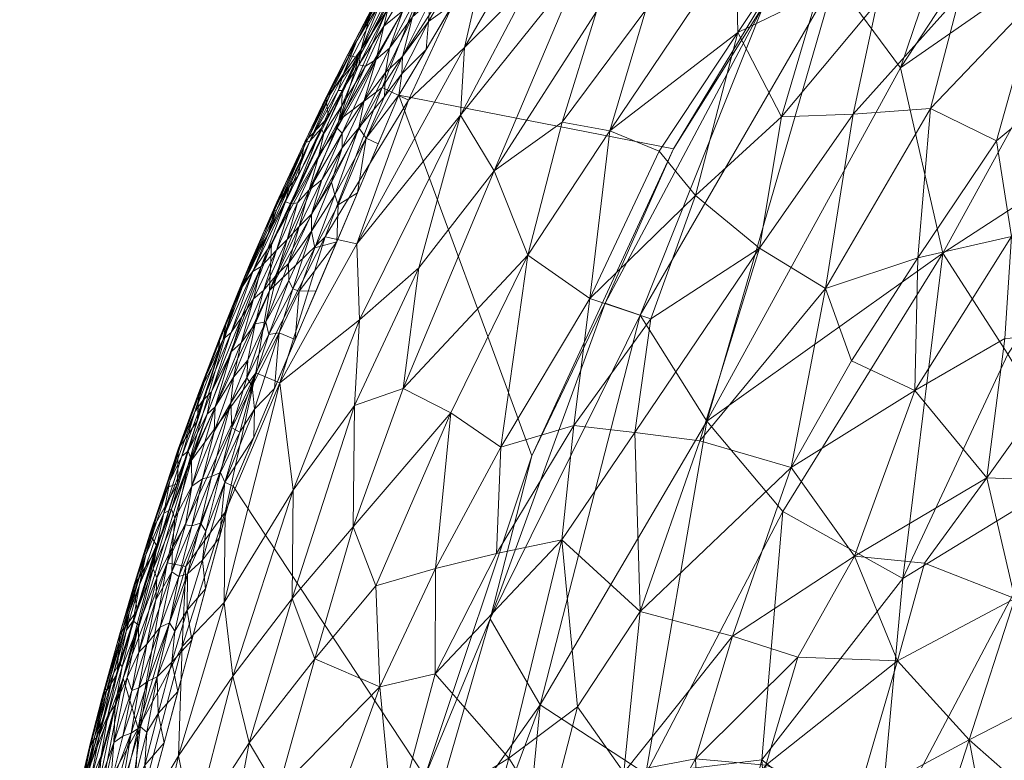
# Model space of a CAD drawing. Header units: millimetres. Extents: x -250 to 250, y 0 to 425.
# Tile 44 of 78: x -244 to -167, y 235 to 293. Entities that reach past the tile are written whole.
import ezdxf

# ---------------------------------------------------------------- set-up
doc = ezdxf.new("R2010")
doc.units = ezdxf.units.MM
doc.layers.add('A-GENM', color=13, linetype='Continuous')

# ---------------------------------------------------------------- blocks, each defined once
blk = doc.blocks.new('MODEL_CLU031I1-1CAAULW00 - MODEL_CLU031I1-1CAAULW00-467139-Preview')
at = {"layer": 'A-GENM', "lineweight": 9}
mesh = blk.add_polyface(dxfattribs=at)
corners = [(237.998, -26.315), (233.582, -15.427), (224.68, -7.759), (213.259, -5), (0, -5), (-213.259, -5), (-224.68, -7.759), (-233.582, -15.428), (-237.998, -26.316), (-244.391, -92.383), (-243.837, -158.755), (-236.345, -224.699), (-227.718, -256.732), (-214.767, -287.276), (-197.766, -315.765), (-177.048, -341.678), (-153, -364.534), (-126.064, -383.903), (-96.731, -399.404), (-65.546, -410.724), (-33.095, -417.62), (0, -419.938), (33.095, -417.62), (65.546, -410.723), (96.731, -399.404), (126.064, -383.903), (153, -364.534), (177.048, -341.678), (197.766, -315.765), (214.767, -287.275), (227.715, -256.73), (236.338, -224.698), (243.837, -158.755), (244.391, -92.383), (170, -110), (170, -118.927), (182.913, -123.195), (194.655, -130.056), (204.726, -139.226), (211.075, -147.647), (215.99, -157.009), (219.323, -167.051), (220.982, -177.486), (220.936, -187.961), (219.858, -198.213), (218.394, -208.299), (212.735, -234.083), (204.372, -259.119), (193.323, -283.09), (179.648, -305.665), (163.453, -326.507), (144.901, -345.281), (124.209, -361.664), (101.654, -375.37), (77.57, -386.165), (52.333, -393.893), (26.344, -398.492), (-0.006, -400), (-26.358, -398.49), (-52.347, -393.889), (-77.583, -386.16), (-101.667, -375.364), (-124.221, -361.656), (-144.912, -345.272), (-163.462, -326.497), (-179.655, -305.655), (-193.329, -283.079), (-204.377, -259.108), (-212.738, -234.073), (-218.394, -208.299), (-219.86, -198.199), (-220.936, -187.961), (-220.729, -174.874), (-217.866, -161.976), (-212.447, -149.913), (-204.726, -139.226), (-195.046, -130.346), (-183.706, -123.559), (-171.25, -119.212), (-158.201, -117.471), (-79.1, -117.471), (0, -117.471), (79.1, -117.471), (158.201, -117.471), (159.101, -117.505), (160, -117.552), (160, -107.855), (159.082, -104.969), (156.667, -103.141), (142.038, -92.698), (135.197, -76.076), (138.237, -58.361), (150.227, -44.97), (167.5, -40), (200.5, -40), (216.75, -44.354), (228.646, -56.25), (233, -72.5), (228.646, -88.75), (216.75, -100.646), (200.5, -105), (175, -105), (171.464, -106.464), (17.455, -60), (12.342, -72.342), (0, -77.455), (-12.342, -72.342), (-17.455, -60), (-12.342, -47.658), (0, -42.545), (12.342, -47.658)]
mesh.append_faces([[corners[k] for k in face] for face in [(34, 101, 102)]], dxfattribs={"vtx0": -1})
mesh.append_faces([[corners[k] for k in face] for face in [(16, 63, 15), (60, 19, 59), (71, 11, 70), (77, 9, 76), (76, 9, 75), (79, 5, 78), (78, 9, 77), (41, 32, 40), (92, 4, 91)]], dxfattribs={"vtx0": -1, "vtx1": -1})
mesh.append_faces([[corners[k] for k in face] for face in [(110, 91, 4, 109)]], dxfattribs={"vtx0": -1, "vtx1": -1, "vtx2": -1})
mesh.append_faces([[corners[k] for k in face] for face in [(64, 14, 15, 63), (14, 64, 65), (14, 65, 66), (59, 19, 20, 58), (58, 20, 21, 57), (10, 72, 73), (10, 73, 74, 9), (11, 69, 70), (9, 74, 75), (106, 80, 81, 105), (81, 104, 105), (82, 103, 104, 81), (5, 107, 108), (24, 53, 54, 23), (53, 24, 25, 52), (52, 25, 26, 51), (51, 26, 27, 50), (28, 49, 50, 27), (30, 46, 47, 29), (29, 47, 48), (31, 45, 46, 30), (99, 38, 39), (32, 41, 42), (100, 37, 38, 99), (89, 82, 83, 88), (33, 98, 99, 32), (97, 33, 0, 96), (3, 94, 95, 2), (3, 93, 94), (0, 95, 96)]], dxfattribs={"vtx0": -1, "vtx2": -1})
mesh.append_faces([[corners[k] for k in face] for face in [(5, 79, 80, 107), (91, 110, 103, 82)]], dxfattribs={"vtx0": -1, "vtx2": -1, "vtx3": -1})
mesh.append_faces([[corners[k] for k in face] for face in [(95, 0, 1, 2)]], dxfattribs={"vtx0": -1, "vtx3": -1})
mesh.append_faces([[corners[k] for k in face] for face in [(85, 86, 84)]], dxfattribs={"vtx1": -1})
mesh.append_faces([[corners[k] for k in face] for face in [(106, 107, 80), (54, 55, 23), (44, 45, 31), (42, 43, 32), (89, 90, 82), (90, 91, 82), (97, 98, 33)]], dxfattribs={"vtx1": -1, "vtx2": -1})
mesh.append_faces([[corners[k] for k in face] for face in [(8, 9, 78, 5), (39, 40, 32, 99), (83, 84, 86, 88)]], dxfattribs={"vtx1": -1, "vtx2": -1, "vtx3": -1})
mesh.append_faces([[corners[k] for k in face] for face in [(62, 63, 16, 17), (11, 12, 68, 69), (12, 13, 67, 68), (13, 14, 66, 67), (18, 19, 60, 61), (56, 57, 21, 22), (22, 23, 55, 56), (61, 62, 17, 18), (71, 72, 10, 11), (108, 109, 4, 5), (48, 49, 28, 29), (36, 37, 100, 101), (43, 44, 31, 32), (92, 93, 3, 4)]], dxfattribs={"vtx1": -1, "vtx3": -1})
mesh.append_faces([[corners[k] for k in face] for face in [(6, 7, 8, 5), (86, 87, 88)]], dxfattribs={"vtx2": -1})
mesh.append_faces([[corners[k] for k in face] for face in [(34, 35, 36, 101)]], dxfattribs={"vtx2": -1, "vtx3": -1})
mesh = blk.add_polyface(dxfattribs=at)
corners = [(195.929, -246.948, -108.537), (196.328, -260.928, -100.138), (191.259, -260.292, -107.018), (203.098, -230.657, -106.919), (197.207, -234.391, -112.683), (198.19, -223.45, -115.527), (186.107, -225.172, -127.52), (191.198, -227.73, -121.735), (186.095, -234.969, -124.359), (184.114, -258.203, -116.281), (188.709, -245.025, -117.697), (202.036, -252.558, -97.376), (200.827, -239.51, -105.972), (218.333, -253.562, -67.858), (210.713, -262.461, -76.027), (216.558, -248.946, -75.296), (213.361, -216.641, -97.8), (217.232, -202.194, -96.38), (220.838, -207.925, -88.639), (223.106, -247.96, -61.433), (221.33, -243.264, -69.462), (215.195, -229.97, -89.369), (220.118, -218.918, -85.696), (219.769, -231.352, -80.41), (204.734, -221.104, -108.338), (209.221, -206.771, -106.82), (201.161, -210.215, -115.948), (206.173, -235.514, -100.628), (208.837, -225.374, -101.226), (191.601, -235.451, -118.561), (211.934, -242.078, -88.309), (206.815, -259.787, -85.144), (201.1, -261.464, -93.013), (207.141, -251.478, -90.338), (211.913, -250.301, -83.096), (225.107, -218.903, -75.917), (218.227, -263.048, -59.073), (223.026, -256.434, -53.363), (216.255, -241.078, -81.293), (193.273, -218.951, -122.235), (194.099, -207.366, -124.27), (187.729, -215.896, -128.47), (187.96, -207.886, -130.047), (224.237, -232.921, -70.171), (183.606, -243.399, -123.574)]
mesh.append_faces([[corners[k] for k in face] for face in [(0, 1, 2), (3, 4, 5), (6, 7, 8), (0, 2, 9), (0, 9, 10), (11, 0, 12), (13, 14, 15), (16, 17, 18), (19, 13, 20), (21, 22, 23), (24, 25, 16), (5, 26, 24), (21, 27, 28), (5, 4, 29), (27, 3, 28), (27, 30, 11), (31, 32, 33), (31, 33, 34), (23, 22, 35), (36, 19, 37), (30, 38, 34), (24, 26, 25), (26, 39, 40), (41, 40, 39), (42, 40, 41), (7, 29, 8), (10, 4, 0), (4, 3, 12), (1, 0, 11), (7, 6, 39), (41, 39, 6), (43, 20, 38), (23, 38, 21), (27, 21, 30), (16, 22, 21), (5, 7, 39), (7, 5, 29), (26, 5, 39), (5, 24, 3), (4, 10, 29), (44, 29, 10), (16, 18, 22), (28, 24, 16), (12, 3, 27), (24, 28, 3), (21, 28, 16), (11, 12, 27), (4, 12, 0), (33, 32, 11), (11, 30, 33), (34, 33, 30), (30, 21, 38), (14, 34, 15), (43, 38, 23), (15, 34, 38), (14, 31, 34), (20, 13, 15), (36, 13, 19), (38, 20, 15), (29, 44, 8)]], dxfattribs={"vtx0": -1, "vtx1": -1, "vtx2": -1})
mesh = blk.add_polyface(dxfattribs=at)
corners = [(242.075, -204.518, -29.94), (242.585, -208.866, -22.524), (240.534, -212.888, -31.553), (231.223, -258.416, -16.498), (232.868, -250.756, -22.872), (236.301, -241.751, -18.262), (231.71, -244.21, -38.555), (228.339, -254.723, -37.953), (228.43, -247.646, -46.445), (238.116, -217.565, -39.141), (239.556, -208.021, -40.201), (223.106, -247.96, -61.433), (227.731, -241.893, -54.424), (223.026, -256.434, -53.363), (235.544, -229.683, -39.207), (234.835, -223.069, -47.562), (227.433, -206.926, -76.174), (225.107, -218.903, -75.917), (220.118, -218.918, -85.696), (240.444, -220.641, -23.566), (242.609, -214.645, -13.957), (238.333, -224.444, -31.654), (235.143, -237.823, -31.673), (226.471, -236.703, -62.175), (230.842, -229.938, -55.273), (228.5, -225.851, -64.388), (235.343, -211.908, -53.31), (231.987, -235.688, -46.818), (233.613, -252.073, -5.333), (239.854, -232.392, -5.258), (239.876, -228.673, -15.24), (233.904, -202.589, -62.184), (230.082, -215.071, -66.367), (220.838, -207.925, -88.639), (244.065, -204.011, -14.074), (242.937, -211.775, -5.18), (241.396, -222.083, -5.219), (238.105, -232.359, -22.75), (231.42, -250.459, -31.073), (225.949, -265.584, -30.686), (224.056, -264.797, -39.548), (219.769, -231.352, -80.41), (224.237, -232.921, -70.171), (221.33, -243.264, -69.462)]
mesh.append_faces([[corners[k] for k in face] for face in [(28, 5, 29)]], dxfattribs={"vtx0": -1, "vtx1": -1})
mesh.append_faces([[corners[k] for k in face] for face in [(0, 1, 2), (3, 4, 5), (6, 7, 8), (9, 10, 2), (11, 12, 13), (9, 14, 15), (16, 17, 18), (19, 1, 20), (21, 22, 14), (5, 4, 22), (14, 22, 6), (13, 12, 8), (23, 12, 11), (24, 25, 26), (24, 15, 27), (28, 3, 5), (30, 19, 20), (31, 26, 32), (26, 10, 9), (25, 24, 23), (17, 16, 32), (33, 16, 18), (20, 34, 35), (30, 5, 37), (20, 1, 34), (2, 1, 19), (21, 2, 19), (30, 20, 36), (29, 5, 30), (19, 30, 37), (9, 21, 14), (21, 19, 37), (6, 22, 38), (7, 6, 38), (6, 8, 27), (39, 7, 38), (8, 7, 40), (21, 9, 2), (27, 15, 14), (24, 26, 15), (26, 9, 15), (6, 27, 14), (27, 8, 12), (25, 17, 32), (41, 17, 42), (5, 22, 37), (21, 37, 22), (40, 13, 8), (11, 43, 23), (27, 12, 24), (25, 23, 42), (24, 12, 23), (17, 25, 42), (25, 32, 26), (39, 38, 4), (43, 42, 23), (22, 4, 38)]], dxfattribs={"vtx0": -1, "vtx1": -1, "vtx2": -1})
mesh.append_faces([[corners[k] for k in face] for face in [(30, 36, 29), (20, 35, 36)]], dxfattribs={"vtx0": -1, "vtx2": -1})
mesh = blk.add_polyface(dxfattribs=at)
corners = [(166.662, -247.978, -136.348), (175.811, -243.095, -130.781), (173.718, -250.735, -129.62), (162.27, -214.968, -147.89), (153.896, -222.023, -151.393), (154.547, -214.551, -152.295), (138.596, -219.226, -158.881), (141.061, -230.178, -156.122), (132.113, -224.268, -160.581), (146.767, -235.505, -152.353), (136.617, -239.108, -156.304), (160.858, -241.746, -142.514), (170.212, -236.933, -137.345), (151.324, -241.702, -148.389), (159.736, -249.362, -140.827), (163.706, -231.213, -143.546), (179, -232.217, -131.742), (186.107, -225.172, -127.52), (186.095, -234.969, -124.359), (179.186, -251.286, -124.483), (188.709, -245.025, -117.697), (184.114, -258.203, -116.281), (167.864, -224.525, -142.371), (161.501, -223.448, -146.749), (148.215, -227.183, -153.344), (147.073, -218.786, -155.337), (140.375, -248.955, -152.228), (149.377, -253.849, -145.906), (138.965, -260.674, -149.465), (132.825, -249.106, -155.672), (168.845, -257.393, -130.928), (158.858, -257.012, -138.672), (174.456, -264.198, -122.828), (183.606, -243.399, -123.574), (154.442, -229.669, -149.557), (174.399, -223.996, -137.753), (172.375, -213.942, -141.439), (181.996, -212.582, -134.275), (180.42, -224.439, -132.788), (187.729, -215.896, -128.47), (146.357, -207.955, -157.018), (144.018, -242.349, -152.123), (132.822, -214.808, -161.483)]
mesh.append_faces([[corners[k] for k in face] for face in [(0, 1, 2), (3, 4, 5), (6, 7, 8), (9, 10, 7), (0, 11, 12), (13, 11, 14), (12, 11, 15), (16, 17, 18), (19, 20, 21), (15, 22, 12), (23, 4, 3), (4, 24, 25), (1, 19, 2), (1, 16, 18), (24, 9, 7), (26, 27, 28), (13, 27, 26), (10, 26, 29), (15, 11, 13), (0, 30, 31), (30, 19, 32), (19, 33, 20), (14, 11, 0), (0, 12, 1), (0, 31, 14), (15, 13, 34), (34, 23, 15), (35, 36, 37), (36, 35, 22), (16, 1, 12), (33, 1, 18), (12, 35, 16), (38, 17, 16), (38, 16, 35), (38, 39, 17), (23, 22, 15), (4, 23, 34), (22, 3, 36), (24, 4, 34), (4, 25, 5), (40, 5, 25), (40, 25, 6), (9, 34, 13), (25, 24, 7), (34, 9, 24), (41, 9, 13), (10, 9, 41), (13, 26, 41), (10, 41, 26), (22, 23, 3), (12, 22, 35), (40, 6, 42), (7, 6, 25), (1, 33, 19), (31, 27, 14), (13, 14, 27), (19, 30, 2), (0, 2, 30), (35, 37, 38), (39, 38, 37)]], dxfattribs={"vtx0": -1, "vtx1": -1, "vtx2": -1})
mesh = blk.add_polyface(dxfattribs=at)
corners = [(198.656, -271.022, -16.073), (207.625, -246.372, -21.066), (195.908, -270.093, -33.93), (204.372, -259.119), (193.323, -283.09), (212.735, -234.083), (218.394, -208.299), (217.303, -208.297, -10.389), (206.789, -208.304, -55.167), (195.467, -234.29, -67.361), (203.743, -239.677, -45.247), (148.142, -222.747, -125.196), (165.406, -208.299, -112.092), (155.099, -208.299, -121.833), (186.403, -235.372, -81.695), (177.355, -228.271, -96.004), (175.405, -249.525, -90.598), (149.379, -238.067, -120.894), (138.878, -235.018, -129.679), (213.625, -225.684, -19.357), (190.7, -261.826, -58.428), (215.434, -208.293, -28.186), (211.111, -208.299, -41.677), (193.228, -208.299, -80.054), (200.008, -208.302, -67.611), (161.743, -257.896, -102.644), (160.499, -235.964, -111.65), (150.728, -252.095, -115.51), (133.35, -249.171, -130.055), (184.779, -254.758, -74.506), (172.279, -274.927, -80.118), (167.186, -267.048, -91.911), (184.47, -208.299, -91.203), (175.713, -208.298, -102.352), (137.301, -261.385, -123.191), (147.192, -270.077, -111.299), (154.074, -286.74, -94.807), (143.56, -208.299, -130.08)]
mesh.append_faces([[corners[k] for k in face] for face in [(3, 0, 4), (23, 9, 24), (37, 11, 13), (32, 14, 23)]], dxfattribs={"vtx0": -1, "vtx1": -1})
mesh.append_faces([[corners[k] for k in face] for face in [(0, 1, 2), (8, 9, 10), (14, 15, 16), (17, 11, 18), (10, 1, 19), (1, 10, 2), (20, 10, 9), (2, 10, 20), (25, 26, 27), (27, 17, 28), (26, 25, 15), (1, 0, 3), (16, 29, 14), (29, 30, 20), (31, 30, 16), (31, 16, 25), (20, 9, 29), (7, 19, 5), (5, 19, 1), (14, 29, 9), (16, 30, 29), (23, 14, 9), (14, 32, 15), (15, 33, 26), (27, 34, 35), (25, 27, 35), (17, 27, 26), (36, 25, 35), (25, 16, 15), (26, 11, 17), (25, 36, 31), (21, 10, 19), (12, 11, 26)]], dxfattribs={"vtx0": -1, "vtx1": -1, "vtx2": -1})
mesh.append_faces([[corners[k] for k in face] for face in [(11, 12, 13), (1, 3, 5), (19, 7, 21), (26, 33, 12), (9, 8, 24)]], dxfattribs={"vtx0": -1, "vtx2": -1})
mesh.append_faces([[corners[k] for k in face] for face in [(10, 21, 22, 8)]], dxfattribs={"vtx0": -1, "vtx3": -1})
mesh.append_faces([[corners[k] for k in face] for face in [(32, 33, 15)]], dxfattribs={"vtx1": -1, "vtx2": -1})
mesh.append_faces([[corners[k] for k in face] for face in [(5, 6, 7)]], dxfattribs={"vtx2": -1})
mesh = blk.add_polyface(dxfattribs=at)
corners = [(235.557, -233.245, -0.099), (236.393, -228.949, -0.08), (235.508, -230.975, -0.02), (238.913, -236.261, -4.288), (239.683, -232.308, -3.628), (238.559, -237.138, -3.645), (238.985, -231.484, -1.936), (238.892, -233.609, -2.491), (239.82, -228.782, -2.304), (240.02, -231.339, -4.173), (234.183, -232.706), (233.105, -236.71), (234.625, -234.953, -0.023), (238.198, -233.433, -1.536), (239.139, -229.144, -1.546), (238.103, -231.867, -1.135), (240.018, -229.973, -3.149), (240.589, -228.206, -3.776), (239.087, -234.164, -3.131), (238.165, -237.323, -2.772), (239.659, -233.252, -4.71), (240.397, -229.811, -4.584), (238.848, -236.714, -4.737), (237.038, -236.714, -1.188), (233.581, -238.98, -0.02), (234.947, -237.955, -0.233), (236.391, -233.224, -0.334), (235.681, -237.447, -0.461), (236.327, -237.223, -0.773), (237.291, -233.367, -0.798), (234.455, -237.523, -0.087), (237.276, -229.209, -0.336), (235.261, -228.702), (237.246, -227.077, -0.185), (237.299, -231.378, -0.551), (239.015, -227.584, -1.145), (238.177, -229.491, -0.822), (238.028, -235.673, -1.937), (239.72, -230.388, -2.7), (237.495, -238.825, -2.278), (236.921, -239.629, -1.795), (238.097, -238.397, -3.214), (239.898, -232.19, -5.257), (240.664, -227.062, -5.237), (238.333, -237.135, -5.276)]
mesh.append_faces([[corners[k] for k in face] for face in [(42, 20, 44)]], dxfattribs={"vtx0": -1, "vtx1": -1})
mesh.append_faces([[corners[k] for k in face] for face in [(0, 1, 2), (3, 4, 5), (6, 7, 8), (4, 3, 9), (13, 14, 15), (16, 4, 17), (18, 7, 19), (9, 20, 21), (20, 3, 22), (15, 23, 13), (11, 24, 12), (0, 25, 26), (27, 28, 29), (26, 25, 27), (0, 12, 30), (2, 10, 12), (25, 0, 30), (0, 26, 31), (12, 24, 30), (0, 2, 12), (0, 33, 1), (33, 0, 31), (34, 31, 26), (27, 34, 26), (34, 27, 29), (15, 35, 36), (35, 15, 14), (34, 29, 36), (15, 29, 23), (6, 14, 13), (13, 37, 6), (16, 38, 18), (37, 7, 6), (19, 7, 39), (13, 23, 40), (7, 37, 39), (40, 37, 13), (4, 16, 18), (5, 4, 18), (4, 9, 17), (18, 19, 41), (20, 9, 3), (23, 29, 28), (15, 36, 29), (8, 7, 38), (18, 38, 7), (18, 41, 5), (44, 20, 22), (42, 21, 20)]], dxfattribs={"vtx0": -1, "vtx1": -1, "vtx2": -1})
mesh.append_faces([[corners[k] for k in face] for face in [(21, 42, 43)]], dxfattribs={"vtx0": -1, "vtx2": -1})
mesh.append_faces([[corners[k] for k in face] for face in [(10, 11, 12), (32, 10, 2)]], dxfattribs={"vtx1": -1, "vtx2": -1})
mesh = blk.add_polyface(dxfattribs=at)
corners = [(234.947, -237.955, -0.233), (234.455, -237.523, -0.087), (233.661, -241.85, -0.163), (235.635, -240.781, -0.921), (236.327, -237.223, -0.773), (235.076, -240.986, -0.617), (234.376, -241.512, -0.361), (235.681, -237.447, -0.461), (232.282, -245.422, -0.085), (232.697, -246.067, -0.229), (233.581, -238.98, -0.02), (232.511, -242.993, -0.022), (238.028, -235.673, -1.937), (236.921, -239.629, -1.795), (237.495, -238.825, -2.278), (235.982, -241.789, -1.417), (235.086, -243.767, -1.121), (235.098, -245.892, -1.695), (236.596, -242.949, -2.604), (236.374, -242.642, -2.127), (237.708, -240.86, -4.066), (236.592, -245.129, -4.5), (237.977, -240.152, -4.715), (236.767, -242.08, -5.295), (233.417, -245.742, -0.461), (234.462, -244.395, -0.81), (230.949, -244.718), (232.027, -240.714), (233.105, -236.71), (235.524, -246.223, -2.375), (236.048, -245.508, -2.944), (237.064, -242.123, -3.087), (237.578, -240.864, -3.558), (238.559, -237.138, -3.645), (237.038, -236.714, -1.188), (238.913, -236.261, -4.288), (236.334, -245.6, -3.812), (235.202, -247.024, -5.314), (238.333, -237.135, -5.276), (235.837, -246.847, -3.379), (238.165, -237.323, -2.772), (238.848, -236.714, -4.737), (238.097, -238.397, -3.214)]
mesh.append_faces([[corners[k] for k in face] for face in [(26, 11, 27), (23, 21, 37)]], dxfattribs={"vtx0": -1, "vtx1": -1})
mesh.append_faces([[corners[k] for k in face] for face in [(0, 1, 2), (3, 4, 5), (6, 5, 7), (2, 8, 9), (10, 11, 2), (0, 6, 7), (12, 13, 14), (15, 16, 17), (18, 14, 19), (20, 21, 22), (23, 22, 21), (7, 5, 4), (24, 6, 9), (2, 9, 6), (5, 24, 25), (0, 2, 6), (2, 11, 8), (1, 10, 2), (11, 10, 27), (16, 15, 3), (29, 19, 17), (18, 30, 31), (13, 19, 14), (32, 20, 33), (3, 34, 4), (34, 15, 13), (17, 13, 15), (17, 19, 13), (18, 19, 29), (33, 20, 35), (22, 35, 20), (20, 36, 21), (32, 36, 20), (31, 30, 39), (18, 31, 40), (29, 30, 18), (39, 36, 32), (24, 5, 6), (5, 25, 3), (16, 3, 25), (34, 3, 15), (35, 22, 41), (18, 40, 14), (31, 32, 42), (42, 32, 33), (32, 31, 39), (31, 42, 40), (22, 38, 41)]], dxfattribs={"vtx0": -1, "vtx1": -1, "vtx2": -1})
mesh.append_faces([[corners[k] for k in face] for face in [(22, 23, 38)]], dxfattribs={"vtx0": -1, "vtx2": -1})
mesh.append_faces([[corners[k] for k in face] for face in [(28, 27, 10)]], dxfattribs={"vtx1": -1, "vtx2": -1})
mesh = blk.add_polyface(dxfattribs=at)
corners = [(230.275, -253.843, -0.231), (230.95, -253.643, -0.455), (231.952, -249.686, -0.349), (229.849, -253.228, -0.083), (230.104, -250.958, -0.021), (228.362, -257.061, -0.052), (229.871, -248.722), (228.793, -252.726), (232.526, -254.955, -1.989), (233.135, -254.624, -2.755), (233.622, -252.348, -2.333), (230.936, -256.752, -1.043), (232.462, -251.983, -1.011), (231.442, -253.725, -0.717), (233.961, -250.296, -1.916), (232.272, -254.247, -1.457), (231.278, -249.895, -0.16), (232.697, -246.067, -0.229), (232.282, -245.422, -0.085), (231.305, -247.057, -0.02), (232.496, -250.041, -0.649), (234.533, -251.372, -3.605), (235.146, -249.859, -4.216), (236.334, -245.6, -3.812), (235.524, -246.223, -2.375), (235.098, -245.892, -1.695), (233.685, -249.589, -1.393), (233.681, -254.414, -4.102), (236.592, -245.129, -4.5), (233.751, -247.863, -1.018), (233.417, -245.742, -0.461), (234.462, -244.395, -0.81), (232.511, -242.993, -0.022), (230.949, -244.718), (235.038, -249.038, -3.029), (235.837, -246.847, -3.379), (235.503, -248.881, -4.755), (234.215, -253.002, -4.719), (236.048, -245.508, -2.944), (233.637, -251.969, -5.333), (235.202, -247.024, -5.314), (232.071, -256.914, -5.352), (235.086, -243.767, -1.121)]
mesh.append_faces([[corners[k] for k in face] for face in [(0, 1, 2), (3, 4, 5), (8, 9, 10), (11, 12, 13), (8, 14, 15), (3, 0, 16), (16, 17, 18), (6, 4, 19), (2, 1, 20), (21, 22, 23), (14, 24, 25), (12, 15, 26), (27, 22, 21), (22, 28, 23), (26, 29, 12), (16, 0, 2), (7, 5, 4), (16, 4, 3), (4, 16, 19), (29, 20, 12), (30, 20, 31), (1, 13, 20), (26, 15, 14), (17, 16, 2), (16, 18, 19), (30, 17, 2), (20, 30, 2), (32, 19, 18), (32, 33, 19), (10, 34, 24), (25, 26, 14), (8, 10, 14), (21, 23, 35), (28, 22, 36), (36, 22, 37), (38, 24, 34), (35, 38, 34), (35, 34, 21), (9, 21, 34), (37, 22, 27), (29, 42, 31), (25, 42, 26), (42, 29, 26), (20, 29, 31), (39, 36, 37), (40, 28, 36), (34, 10, 9), (24, 14, 10), (12, 20, 13)]], dxfattribs={"vtx0": -1, "vtx1": -1, "vtx2": -1})
mesh.append_faces([[corners[k] for k in face] for face in [(4, 6, 7), (36, 39, 40)]], dxfattribs={"vtx0": -1, "vtx2": -1})
mesh.append_faces([[corners[k] for k in face] for face in [(33, 6, 19), (41, 39, 37)]], dxfattribs={"vtx1": -1, "vtx2": -1})
mesh = blk.add_polyface(dxfattribs=at)
corners = [(225.949, -265.584, -30.686), (224.886, -272.019, -22.779), (220.531, -276.22, -34.044), (204.693, -274.789, -76.339), (214.443, -264.367, -66.637), (207.319, -281.352, -64.261), (191.61, -279.43, -93.407), (194.423, -282.905, -86.294), (188.278, -292.162, -87.15), (224.056, -264.797, -39.548), (217.856, -269.731, -52.38), (223.026, -256.434, -53.363), (210.713, -262.461, -76.027), (199.859, -271.405, -87.517), (198.285, -284.483, -78.465), (218.062, -275.651, -43.683), (214.011, -286.882, -38.575), (231.223, -258.416, -16.498), (227.372, -271.755, -5.408), (224.725, -275.698, -13.899), (217.893, -290.195, -5.464), (219.409, -285.351, -18.904), (216.074, -287.861, -28.868), (184.89, -285.578, -97.612), (179.281, -285.786, -104.411), (186.585, -275.33, -103.131), (195.088, -269.793, -95.841), (196.328, -260.928, -100.138), (201.1, -261.464, -93.013), (218.333, -253.562, -67.858), (209.944, -285.719, -52.463), (213.221, -273.775, -59.485), (179.399, -266.514, -116.746), (174.456, -264.198, -122.828), (184.114, -258.203, -116.281), (218.227, -263.048, -59.073), (179.186, -251.286, -124.483), (181.443, -272.179, -111.231), (174.238, -274.567, -117.345), (191.259, -260.292, -107.018), (233.613, -252.073, -5.333), (173.237, -286.222, -110.871), (209.631, -291.001, -45.33), (228.339, -254.723, -37.953), (202.036, -252.558, -97.376), (206.815, -259.787, -85.144), (202.01, -285.171, -70.911), (232.868, -250.756, -22.872)]
mesh.append_faces([[corners[k] for k in face] for face in [(18, 17, 40), (20, 19, 18)]], dxfattribs={"vtx0": -1, "vtx1": -1})
mesh.append_faces([[corners[k] for k in face] for face in [(0, 1, 2), (3, 4, 5), (6, 7, 8), (9, 10, 11), (4, 3, 12), (7, 13, 14), (15, 10, 9), (15, 2, 16), (17, 18, 19), (20, 21, 19), (2, 22, 16), (23, 24, 25), (26, 27, 28), (13, 26, 28), (14, 13, 3), (29, 4, 12), (7, 14, 8), (30, 5, 31), (32, 33, 34), (4, 35, 31), (15, 30, 10), (36, 34, 33), (37, 38, 32), (37, 34, 39), (27, 25, 39), (17, 1, 0), (41, 37, 24), (25, 24, 37), (39, 25, 37), (6, 25, 26), (23, 6, 8), (35, 11, 10), (31, 35, 10), (35, 4, 29), (30, 31, 10), (4, 31, 5), (2, 15, 9), (15, 16, 42), (0, 2, 9), (1, 21, 22), (1, 22, 2), (19, 21, 1), (43, 0, 9), (17, 19, 1), (28, 27, 44), (25, 27, 26), (13, 7, 6), (28, 45, 13), (3, 13, 45), (25, 6, 23), (13, 6, 26), (46, 3, 5), (3, 46, 14), (3, 45, 12), (15, 42, 30), (41, 38, 37), (33, 32, 38), (34, 37, 32), (0, 47, 17)]], dxfattribs={"vtx0": -1, "vtx1": -1, "vtx2": -1})
mesh = blk.add_polyface(dxfattribs=at)
corners = [(229.417, -264.105, -2.13), (230.071, -263.434, -2.768), (231.23, -259.468, -2.319), (227.202, -260.959, -0.087), (228.7, -257.811, -0.168), (228.362, -257.061, -0.052), (232.526, -254.955, -1.989), (233.135, -254.624, -2.755), (229.2, -261.007, -0.875), (227.678, -265.248, -0.908), (229.126, -262.936, -1.346), (232.272, -254.247, -1.457), (232.462, -251.983, -1.011), (230.936, -256.752, -1.043), (232.001, -259.624, -4.886), (230.396, -264.056, -4.749), (230.506, -261.859, -5.371), (230.698, -262.553, -3.46), (232.652, -257.123, -3.594), (231.713, -259.074, -2.92), (230.95, -253.643, -0.455), (229.419, -257.485, -0.357), (230.119, -257.31, -0.65), (226.096, -260.549), (227.715, -256.73), (226.235, -264.572, -0.167), (227.823, -261.299, -0.272), (227.896, -263.257, -0.6), (230.275, -253.843, -0.231), (229.849, -253.228, -0.083), (231.81, -260.02, -4.293), (233.681, -254.414, -4.102), (230.976, -258.777, -1.695), (226.043, -262.75, -0.021), (224.478, -264.367), (228.793, -252.726), (231.442, -253.725, -0.717), (229.735, -262.368, -1.737), (234.533, -251.372, -3.605), (229.795, -265.429, -4.068), (234.215, -253.002, -4.719), (233.012, -256.62, -4.547), (232.071, -256.914, -5.352)]
mesh.append_faces([[corners[k] for k in face] for face in [(23, 5, 24), (24, 5, 35), (42, 14, 16)]], dxfattribs={"vtx0": -1, "vtx1": -1})
mesh.append_faces([[corners[k] for k in face] for face in [(0, 1, 2), (3, 4, 5), (6, 2, 7), (8, 9, 10), (11, 12, 13), (14, 15, 16), (17, 18, 19), (20, 21, 22), (25, 26, 3), (26, 27, 21), (4, 28, 29), (4, 3, 26), (30, 31, 18), (13, 10, 32), (27, 8, 22), (25, 3, 33), (26, 21, 4), (28, 4, 21), (5, 4, 29), (20, 28, 21), (23, 33, 5), (3, 5, 33), (21, 27, 22), (22, 36, 20), (13, 22, 8), (10, 13, 8), (11, 13, 32), (6, 11, 32), (32, 2, 6), (32, 10, 37), (2, 19, 7), (19, 2, 1), (38, 7, 18), (37, 2, 32), (31, 38, 18), (17, 30, 18), (15, 30, 39), (40, 31, 41), (41, 30, 14), (41, 42, 40), (17, 19, 1), (18, 7, 19), (17, 39, 30), (15, 14, 30), (13, 36, 22), (30, 41, 31), (42, 41, 14), (2, 37, 0)]], dxfattribs={"vtx0": -1, "vtx1": -1, "vtx2": -1})
mesh.append_faces([[corners[k] for k in face] for face in [(23, 34, 33)]], dxfattribs={"vtx1": -1, "vtx2": -1})
mesh = blk.add_polyface(dxfattribs=at)
corners = [(170.928, -295.133, -106.801), (177.399, -294.495, -99.792), (169.613, -303.267, -101.594), (150.005, -267.371, -140.541), (152.842, -274.31, -135.548), (144.739, -279.445, -138.654), (164.35, -323.424, -87.943), (168.864, -312.434, -93.938), (174.562, -313.864, -84.801), (138.524, -271.888, -145.678), (128.515, -268.471, -152.056), (138.965, -260.674, -149.465), (160.766, -268.674, -132.312), (147.743, -296.283, -127.386), (138.594, -291.973, -136.364), (154.783, -282.505, -129.955), (168.845, -257.393, -130.928), (174.456, -264.198, -122.828), (167.444, -268.277, -127.056), (166.908, -276.246, -123.302), (135.159, -304.545, -131.366), (142.161, -303.972, -126.715), (161.389, -313.114, -102.07), (162.384, -304.913, -108.128), (135.732, -311.493, -126.375), (175.288, -303.065, -94.864), (164.927, -294.956, -113.215), (173.237, -286.222, -110.871), (149.377, -253.849, -145.906), (143.717, -265.236, -145.251), (133.332, -283.191, -143.866), (158.858, -257.012, -138.672), (160.302, -290.124, -120.865), (150.188, -302.366, -121.425), (143.068, -310.399, -121.546), (148.496, -315.678, -112.773), (168.093, -283.694, -117.759), (156.387, -303.543, -115.098), (174.238, -274.567, -117.345), (155.768, -312.909, -108.158), (158.767, -322.349, -95.997), (152.301, -321.858, -103.566), (136.296, -319.049, -120.376), (140.659, -321.562, -114.768), (129.717, -291.27, -142.135)]
mesh.append_faces([[corners[k] for k in face] for face in [(0, 1, 2), (3, 4, 5), (6, 7, 8), (9, 10, 11), (12, 4, 3), (13, 14, 15), (16, 17, 18), (18, 17, 19), (20, 13, 21), (2, 22, 23), (21, 24, 20), (2, 25, 7), (0, 26, 27), (23, 26, 0), (9, 3, 5), (28, 3, 29), (30, 9, 5), (11, 29, 9), (12, 3, 31), (16, 12, 31), (12, 19, 15), (19, 32, 15), (14, 13, 20), (14, 30, 5), (15, 14, 5), (32, 13, 15), (21, 33, 34), (34, 33, 35), (36, 32, 19), (32, 37, 33), (3, 28, 31), (36, 38, 27), (37, 23, 39), (40, 22, 7), (41, 35, 39), (7, 22, 2), (39, 23, 22), (23, 37, 26), (37, 32, 26), (36, 26, 32), (41, 39, 22), (37, 39, 35), (23, 0, 2), (28, 29, 11), (3, 9, 29), (12, 15, 4), (15, 5, 4), (33, 21, 13), (24, 21, 34), (42, 24, 34), (32, 33, 13), (35, 33, 37), (43, 34, 35), (34, 43, 42), (14, 44, 30), (38, 36, 19), (26, 36, 27), (17, 38, 19), (19, 12, 18), (16, 18, 12)]], dxfattribs={"vtx0": -1, "vtx1": -1, "vtx2": -1})
mesh = blk.add_polyface(dxfattribs=at)
corners = [(226.235, -264.572, -0.167), (224.13, -268.704, -0.07), (224.925, -268.585, -0.237), (226.634, -265.204, -0.366), (226.563, -266.588, -0.567), (227.896, -263.257, -0.6), (228.737, -268.41, -4.97), (226.389, -274.151, -4.964), (227.375, -271.748, -5.409), (224.308, -273.262, -0.818), (225.983, -269.406, -0.867), (225.172, -269.571, -0.472), (225.334, -272.021, -1.162), (227.089, -267.923, -1.234), (226.188, -273.505, -2.96), (226.858, -272.667, -3.814), (228.483, -268.205, -3.263), (226.116, -271.361, -1.606), (227.049, -269.97, -2.014), (227.848, -267.244, -1.689), (226.043, -262.75, -0.021), (224.478, -264.367), (223.368, -272.798, -0.294), (229.795, -265.429, -4.068), (230.698, -262.553, -3.46), (227.858, -268.749, -2.464), (230.396, -264.056, -4.749), (229.21, -267.135, -4.513), (228.28, -269.334, -4.082), (227.83, -270.636, -4.604), (230.071, -263.434, -2.768), (229.417, -264.105, -2.13), (227.678, -265.248, -0.908), (225.523, -273.886, -2.14), (229.126, -262.936, -1.346), (229.735, -262.368, -1.737), (229.2, -261.007, -0.875), (223.042, -272.136, -0.13), (227.823, -261.299, -0.272), (222.859, -268.185), (228.94, -266.804, -5.39), (230.506, -261.859, -5.371), (222.549, -271.961, -0.038), (221.241, -272.003)]
mesh.append_faces([[corners[k] for k in face] for face in [(0, 1, 2), (3, 4, 5), (6, 7, 8), (9, 10, 11), (10, 9, 12), (12, 13, 10), (14, 15, 16), (17, 18, 19), (20, 1, 0), (20, 21, 1), (22, 11, 2), (23, 24, 16), (14, 16, 25), (17, 19, 13), (26, 27, 6), (28, 15, 29), (16, 15, 28), (25, 16, 30), (25, 30, 31), (11, 3, 2), (4, 32, 5), (12, 17, 13), (18, 33, 25), (34, 13, 19), (32, 10, 13), (35, 19, 31), (34, 32, 13), (5, 32, 36), (4, 3, 11), (0, 2, 3), (37, 2, 1), (38, 0, 3), (5, 38, 3), (31, 19, 18), (23, 27, 26), (16, 24, 30), (31, 18, 25), (11, 10, 4), (32, 4, 10), (2, 37, 22), (42, 37, 1), (39, 42, 1), (27, 28, 29), (16, 28, 23), (19, 35, 34), (28, 27, 23), (6, 27, 29), (6, 29, 7), (26, 6, 40)]], dxfattribs={"vtx0": -1, "vtx1": -1, "vtx2": -1})
mesh.append_faces([[corners[k] for k in face] for face in [(1, 21, 39), (6, 8, 40), (42, 39, 43)]], dxfattribs={"vtx0": -1, "vtx2": -1})
mesh.append_faces([[corners[k] for k in face] for face in [(40, 41, 26)]], dxfattribs={"vtx1": -1, "vtx2": -1})
mesh = blk.add_polyface(dxfattribs=at)
corners = [(170.69, -315.764, -23.62), (180.717, -296.339, -38.39), (166.649, -315.731, -39.906), (186.255, -294.319, -17.381), (179.648, -305.665), (130.088, -352.27, -38.944), (150.675, -333.672, -40.262), (134.086, -340.929, -58.892), (111.238, -367.354, -29.855), (133.971, -353.454, -19.541), (153.933, -336.029, -16.662), (144.901, -345.281), (124.209, -361.664), (163.453, -326.507), (137.25, -326.617, -76.709), (157.372, -302.061, -77.887), (135.316, -309.136, -97.155), (193.323, -283.09), (154.074, -286.74, -94.807), (198.656, -271.022, -16.073), (195.908, -270.093, -33.93), (190.7, -261.826, -58.428), (175.579, -289.414, -61.478), (157.489, -316.983, -59.063), (137.811, -291.213, -108.077), (120.391, -307.823, -111.188), (114.478, -346.624, -75.484), (106.284, -361.134, -58.499), (118.366, -332.408, -90.367), (172.279, -274.927, -80.118), (107.479, -326.014, -105.885), (147.192, -270.077, -111.299), (127.941, -279.124, -122.704), (112.659, -368.767, -13.704), (167.186, -267.048, -91.911)]
mesh.append_faces([[corners[k] for k in face] for face in [(0, 1, 2), (3, 0, 4), (5, 6, 7), (8, 9, 5), (10, 9, 11), (9, 10, 6), (14, 15, 16), (0, 3, 1), (16, 15, 18), (5, 9, 6), (19, 3, 17), (1, 3, 20), (21, 1, 20), (22, 23, 2), (13, 0, 10), (6, 10, 0), (14, 7, 23), (14, 23, 15), (3, 19, 20), (16, 24, 25), (6, 23, 7), (26, 7, 14), (27, 5, 7), (2, 6, 0), (23, 22, 15), (14, 28, 26), (29, 15, 22), (16, 30, 28), (18, 15, 29), (16, 18, 24), (29, 22, 21), (24, 18, 31), (21, 22, 1), (16, 28, 14), (32, 24, 31), (16, 25, 30), (32, 25, 24), (9, 33, 12), (18, 29, 34), (22, 2, 1), (23, 6, 2)]], dxfattribs={"vtx0": -1, "vtx1": -1, "vtx2": -1})
mesh.append_faces([[corners[k] for k in face] for face in [(0, 13, 4), (3, 4, 17)]], dxfattribs={"vtx0": -1, "vtx2": -1})
mesh.append_faces([[corners[k] for k in face] for face in [(12, 11, 9), (11, 13, 10)]], dxfattribs={"vtx1": -1, "vtx2": -1})
mesh = blk.add_polyface(dxfattribs=at)
corners = [(221.582, -277.981, -0.478), (220.024, -280.482, -0.319), (219.209, -283.145, -0.49), (225.172, -269.571, -0.472), (223.368, -272.798, -0.294), (223.386, -274.127, -0.525), (221.585, -276.652, -0.26), (223.042, -272.136, -0.13), (221.339, -275.346, -0.071), (224.817, -276.817, -3.075), (226.858, -272.667, -3.814), (226.188, -273.505, -2.96), (221.771, -279.89, -1.074), (222.695, -278.875, -1.443), (223.499, -275.998, -1.061), (225.339, -276.526, -4.502), (227.83, -270.636, -4.604), (224.31, -278.909, -4.98), (226.389, -274.151, -4.964), (223.636, -278.929, -2.618), (223.321, -280.175, -3.095), (222.554, -277.018, -0.747), (220.79, -280.651, -0.685), (225.523, -273.886, -2.14), (224.325, -275.168, -1.433), (223.192, -278.795, -1.914), (222.549, -271.961, -0.038), (219.622, -275.821), (219.501, -278.706, -0.029), (224.342, -278.289, -3.52), (224.511, -278.237, -4.047), (222.634, -280.97, -5.437), (225.005, -276.359, -5.423), (227.858, -268.749, -2.464), (219.775, -279.498, -0.127), (221.024, -282.556, -1.472), (224.308, -273.262, -0.818), (225.334, -272.021, -1.162), (226.116, -271.361, -1.606), (218.004, -279.639), (227.049, -269.97, -2.014), (227.375, -271.748, -5.409), (223.647, -280.306, -4.487), (222.014, -283.61, -3.952), (221.241, -272.003)]
mesh.append_faces([[corners[k] for k in face] for face in [(41, 18, 32), (27, 26, 44)]], dxfattribs={"vtx0": -1, "vtx1": -1})
mesh.append_faces([[corners[k] for k in face] for face in [(0, 1, 2), (3, 4, 5), (6, 7, 8), (9, 10, 11), (12, 13, 14), (15, 16, 10), (15, 17, 18), (19, 20, 9), (12, 21, 22), (4, 6, 5), (23, 24, 25), (1, 0, 6), (7, 26, 8), (8, 27, 28), (29, 30, 10), (23, 19, 11), (19, 23, 25), (11, 33, 23), (34, 1, 6), (22, 21, 0), (13, 12, 35), (5, 0, 21), (0, 5, 6), (36, 5, 21), (36, 3, 5), (7, 6, 4), (34, 6, 8), (28, 34, 8), (21, 14, 36), (36, 14, 37), (38, 37, 24), (24, 23, 38), (12, 14, 21), (37, 14, 24), (8, 26, 27), (13, 25, 24), (23, 40, 38), (25, 13, 35), (14, 13, 24), (16, 15, 18), (18, 17, 32), (17, 15, 42), (30, 42, 15), (10, 30, 15), (43, 30, 29), (9, 20, 29), (10, 9, 29), (19, 9, 11)]], dxfattribs={"vtx0": -1, "vtx1": -1, "vtx2": -1})
mesh.append_faces([[corners[k] for k in face] for face in [(17, 31, 32)]], dxfattribs={"vtx0": -1, "vtx2": -1})
mesh.append_faces([[corners[k] for k in face] for face in [(27, 39, 28)]], dxfattribs={"vtx1": -1, "vtx2": -1})
mesh = blk.add_polyface(dxfattribs=at)
corners = [(219.209, -283.145, -0.49), (217.892, -284.728, -0.284), (217.475, -286.849, -0.524), (220.264, -285.581, -5.451), (222.634, -280.97, -5.437), (222.126, -283.618, -4.755), (223.636, -278.929, -2.618), (220.834, -284.677, -2.428), (221.717, -283.681, -3.167), (221.582, -277.981, -0.478), (220.79, -280.651, -0.685), (219.507, -287.631, -2.619), (219.501, -278.706, -0.029), (218.004, -279.639), (217.327, -283.905, -0.064), (219.111, -288.886, -3.05), (220.105, -287.368, -3.644), (220.464, -287.05, -4.758), (220.299, -287.273, -4.259), (222.014, -283.61, -3.952), (217.894, -290.192, -5.465), (223.647, -280.306, -4.487), (224.31, -278.909, -4.98), (219.21, -287.623, -2.177), (217.375, -289.537, -1.29), (219.213, -286.428, -1.526), (219.586, -284.694, -1.134), (217.887, -289.634, -1.81), (223.192, -278.795, -1.914), (214.767, -287.275), (214.529, -288.947, -0.031), (219.775, -279.498, -0.127), (224.342, -278.289, -3.52), (223.321, -280.175, -3.095), (224.511, -278.237, -4.047), (215.885, -287.152, -0.09), (215.827, -289.031, -0.313), (216.55, -290.062, -0.899), (219.209, -284.307, -0.769), (220.024, -280.482, -0.319), (221.771, -279.89, -1.074), (216.386, -283.457), (221.024, -282.556, -1.472), (220.631, -284.276, -1.908), (218.066, -291.504, -3.852), (218.779, -290.389, -4.669)]
mesh.append_faces([[corners[k] for k in face] for face in [(29, 14, 41)]], dxfattribs={"vtx0": -1, "vtx1": -1})
mesh.append_faces([[corners[k] for k in face] for face in [(0, 1, 2), (6, 7, 8), (9, 0, 10), (11, 8, 7), (12, 13, 14), (8, 15, 16), (17, 5, 18), (16, 18, 19), (21, 5, 22), (5, 19, 18), (7, 23, 11), (24, 25, 26), (27, 25, 24), (28, 7, 6), (29, 30, 14), (14, 31, 12), (32, 8, 19), (8, 33, 6), (34, 19, 21), (35, 36, 1), (36, 2, 1), (26, 37, 24), (2, 37, 38), (0, 2, 38), (31, 1, 39), (1, 14, 35), (8, 32, 33), (10, 0, 38), (1, 0, 39), (38, 26, 40), (38, 40, 10), (1, 31, 14), (28, 42, 43), (25, 43, 42), (23, 43, 25), (26, 25, 42), (23, 25, 27), (28, 43, 7), (40, 26, 42), (26, 38, 37), (14, 30, 35), (43, 23, 7), (8, 11, 15), (8, 16, 19), (44, 18, 16), (18, 45, 17), (3, 5, 17), (22, 5, 4), (19, 5, 21)]], dxfattribs={"vtx0": -1, "vtx1": -1, "vtx2": -1})
mesh.append_faces([[corners[k] for k in face] for face in [(14, 13, 41)]], dxfattribs={"vtx0": -1, "vtx2": -1})
mesh.append_faces([[corners[k] for k in face] for face in [(3, 4, 5), (20, 3, 17)]], dxfattribs={"vtx1": -1, "vtx2": -1})
mesh = blk.add_polyface(dxfattribs=at)
corners = [(219.409, -285.351, -18.904), (212.092, -297.906, -22.069), (216.074, -287.861, -28.868), (188.278, -292.162, -87.15), (182.08, -301.523, -87.112), (182.052, -295.203, -93.184), (177.399, -294.495, -99.792), (179.281, -285.786, -104.411), (184.89, -285.578, -97.612), (207.319, -281.352, -64.261), (209.944, -285.719, -52.463), (200.537, -297.435, -58.922), (204.45, -296.143, -51.391), (215.027, -295.465, -13.447), (207.253, -301.49, -33.296), (202.716, -302.988, -44.738), (209.631, -291.001, -45.33), (202.01, -285.171, -70.911), (195.488, -293.925, -73.482), (198.285, -284.483, -78.465), (181.432, -314.025, -73.967), (190.868, -306.21, -67.149), (183.214, -319.395, -63.329), (188.457, -299.117, -79.845), (199.325, -293.797, -66.265), (214.011, -286.882, -38.575), (192.072, -317.887, -46.072), (199.022, -312.457, -37.194), (192.329, -321.489, -37.888), (195.996, -325.246, -5.54), (201.607, -315.908, -18.079), (208.413, -308.636, -5.52), (208.569, -305.926, -15.63), (201.932, -311.991, -28.171), (193.787, -322.617, -30.439), (183.443, -325.576, -52.659), (192.623, -311.695, -55.549), (175.288, -303.065, -94.864), (169.613, -303.267, -101.594), (168.864, -312.434, -93.938), (174.562, -313.864, -84.801), (181.748, -307.845, -80.864), (170.928, -295.133, -106.801), (173.237, -286.222, -110.871), (192.751, -326.715, -22.558), (217.893, -290.195, -5.464), (171.347, -321.976, -79.909)]
mesh.append_faces([[corners[k] for k in face] for face in [(29, 30, 31)]], dxfattribs={"vtx0": -1, "vtx1": -1})
mesh.append_faces([[corners[k] for k in face] for face in [(0, 1, 2), (3, 4, 5), (6, 7, 8), (9, 10, 11), (11, 10, 12), (1, 0, 13), (14, 15, 16), (17, 18, 19), (20, 21, 22), (3, 23, 4), (17, 24, 18), (16, 15, 12), (25, 2, 14), (26, 27, 28), (32, 1, 13), (33, 34, 27), (35, 36, 26), (20, 23, 21), (22, 21, 36), (12, 36, 11), (24, 21, 18), (36, 21, 11), (36, 15, 26), (26, 15, 27), (37, 38, 6), (39, 37, 40), (41, 4, 23), (7, 6, 42), (7, 42, 43), (37, 5, 4), (5, 37, 6), (40, 37, 4), (6, 8, 5), (8, 3, 5), (19, 23, 3), (21, 23, 18), (4, 41, 40), (23, 20, 41), (20, 40, 41), (1, 32, 33), (27, 15, 14), (33, 27, 14), (27, 34, 28), (1, 33, 14), (44, 33, 30), (14, 2, 1), (13, 0, 45), (32, 30, 33), (13, 31, 32), (31, 30, 32), (23, 19, 18), (24, 9, 11), (9, 24, 17), (21, 24, 11), (16, 12, 10), (36, 12, 15), (16, 25, 14), (20, 46, 40)]], dxfattribs={"vtx0": -1, "vtx1": -1, "vtx2": -1})
mesh.append_faces([[corners[k] for k in face] for face in [(45, 31, 13)]], dxfattribs={"vtx1": -1, "vtx2": -1})
mesh = blk.add_polyface(dxfattribs=at)
corners = [(216.131, -294.711, -3.175), (215.074, -297.054, -3.773), (218.066, -291.504, -3.852), (215.163, -295.893, -2.569), (217.694, -290.897, -2.381), (211.396, -297.392, -0.335), (213.696, -293.374, -0.366), (212.328, -294.617, -0.163), (212.632, -296.28, -0.581), (214.15, -295.69, -1.317), (215.953, -292.659, -1.46), (214.466, -293.853, -0.848), (217.894, -290.192, -5.465), (216.891, -294.024, -4.949), (215.524, -294.803, -5.479), (215.95, -295.704, -4.431), (218.779, -290.389, -4.669), (217.887, -289.634, -1.81), (215.644, -293.991, -1.853), (215.512, -290.937, -0.582), (219.111, -288.886, -3.05), (216.55, -290.062, -0.899), (214.484, -290.3, -0.13), (215.827, -289.031, -0.313), (212.45, -293.011, -0.037), (209.939, -297.401, -0.029), (214.529, -288.947, -0.031), (212.642, -290.837), (214.092, -298.366, -3.108), (214.765, -297.924, -4.959), (220.105, -287.368, -3.644), (213.897, -297.303, -1.921), (217.375, -289.537, -1.29), (212.28, -297.964, -0.894), (217.475, -286.849, -0.524), (210.352, -298.187, -0.167), (210.517, -294.398), (208.392, -297.959), (215.885, -287.152, -0.09), (214.767, -287.275), (219.21, -287.623, -2.177), (219.507, -287.631, -2.619), (220.299, -287.273, -4.259), (220.464, -287.05, -4.758)]
mesh.append_faces([[corners[k] for k in face] for face in [(12, 13, 14)]], dxfattribs={"vtx0": -1, "vtx1": -1})
mesh.append_faces([[corners[k] for k in face] for face in [(0, 1, 2), (3, 0, 4), (5, 6, 7), (5, 8, 6), (9, 10, 11), (15, 16, 2), (17, 18, 4), (8, 11, 19), (0, 2, 20), (19, 11, 21), (22, 6, 23), (24, 25, 7), (26, 27, 24), (1, 0, 28), (2, 1, 15), (13, 29, 14), (30, 20, 2), (3, 4, 18), (28, 0, 3), (4, 0, 20), (31, 3, 18), (17, 32, 10), (11, 8, 33), (6, 8, 19), (9, 11, 33), (11, 10, 21), (10, 9, 18), (23, 6, 19), (7, 6, 22), (34, 23, 19), (24, 7, 22), (35, 5, 7), (26, 24, 22), (25, 24, 36), (21, 34, 19), (38, 26, 22), (4, 40, 17), (12, 16, 13), (13, 15, 29), (16, 15, 13), (25, 35, 7), (38, 22, 23), (41, 4, 20), (4, 41, 40), (9, 31, 18), (42, 2, 16), (12, 43, 16), (17, 10, 18), (10, 32, 21)]], dxfattribs={"vtx0": -1, "vtx1": -1, "vtx2": -1})
mesh.append_faces([[corners[k] for k in face] for face in [(25, 36, 37), (26, 39, 27)]], dxfattribs={"vtx0": -1, "vtx2": -1})
mesh.append_faces([[corners[k] for k in face] for face in [(27, 36, 24)]], dxfattribs={"vtx1": -1, "vtx2": -1})

msp = doc.modelspace()

# ---------------------------------------------------------------- block references
at = {"layer": 'A-GENM', "lineweight": 9, "rotation": 180}
msp.add_blockref('MODEL_CLU031I1-1CAAULW00 - MODEL_CLU031I1-1CAAULW00-467139-Preview', (0, 0, 850), dxfattribs=at)

doc.saveas('drawing.dxf')
